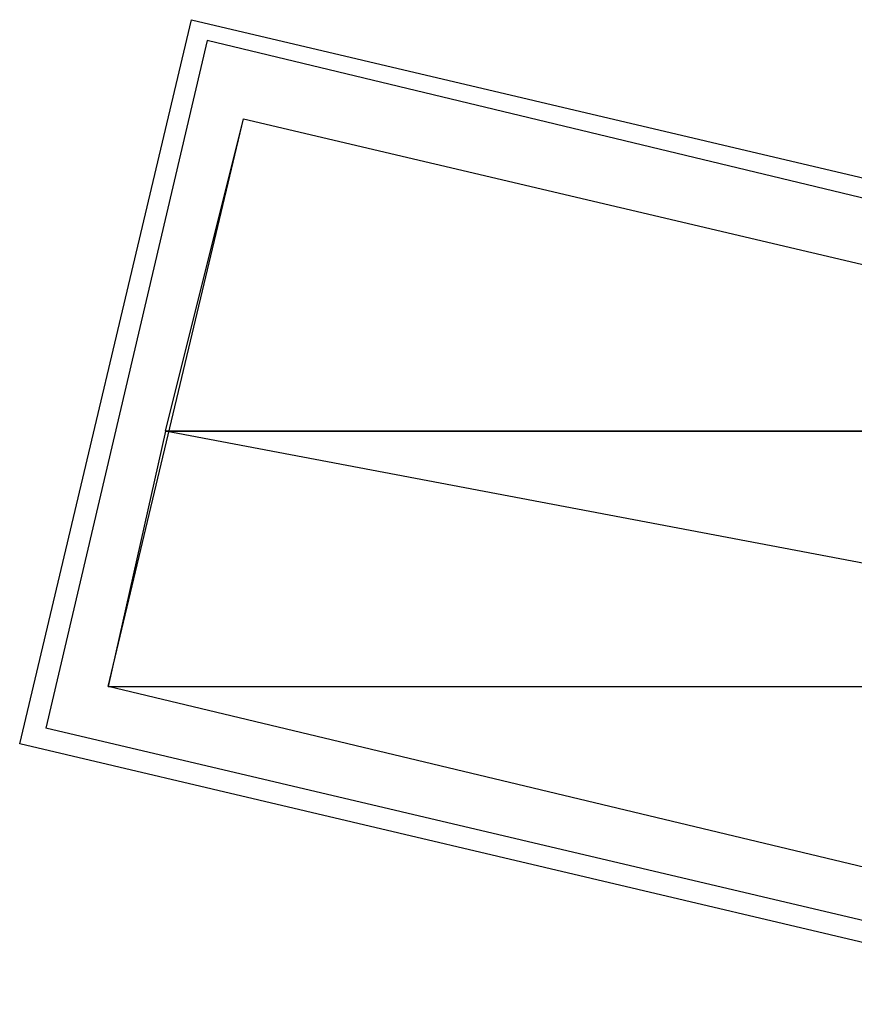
# Model space of a CAD drawing. Header units: feet. Extents: x -79 to 198, y -22 to 181.
# Tile 120 of 256: x 113.17 to 115.31, y 58.22 to 60.74. Entities that reach past the tile are written whole.
import ezdxf

# ---------------------------------------------------------------- set-up
doc = ezdxf.new("R2010")
doc.units = ezdxf.units.FT
doc.layers.add('A-LINEA', color=7, linetype='CONTINUOUS')
doc.layers.add('A-MURO-CONCRETO', color=8, linetype='CONTINUOUS')

msp = doc.modelspace()

# ---------------------------------------------------------------- linework, layer by layer
at = {"layer": 'A-LINEA'}
for p, q in [((113.1733, 58.8844), (113.6133, 60.7378)), ((113.6133, 60.7378), (116.3867, 60.0844)), ((113.6533, 60.6844), (113.24, 58.9244)), ((116.3733, 60.0311), (113.6533, 60.6844)), ((115.96, 58.2844), (113.24, 58.9244)), ((115.9467, 58.2311), (113.1733, 58.8844))]:
    msp.add_line(p, q, dxfattribs=at)
msp.add_lwpolyline([(117.1467, 59.6844), (116.8, 58.2178), (113.4, 59.0311), (113.7467, 60.4844), (117.1467, 59.6844)], dxfattribs=at)
at = {"layer": 'A-MURO-CONCRETO'}
for points in [[(113.7467, 60.4844), (117.1467, 59.6844), (113.5467, 59.6844), (113.7467, 60.4844), (113.7467, 60.4844)], [(113.5467, 59.6844), (113.4, 59.0311), (117, 59.0311), (113.5467, 59.6844)], [(113.5467, 59.6844), (117.1467, 59.6844), (117, 59.0311), (113.5467, 59.6844), (113.5467, 59.6844)], [(113.4, 59.0311), (117, 59.0311), (116.8, 58.2178), (113.4, 59.0311), (113.4, 59.0311)]]:
    msp.add_lwpolyline(points, dxfattribs=at)

doc.saveas('drawing.dxf')
